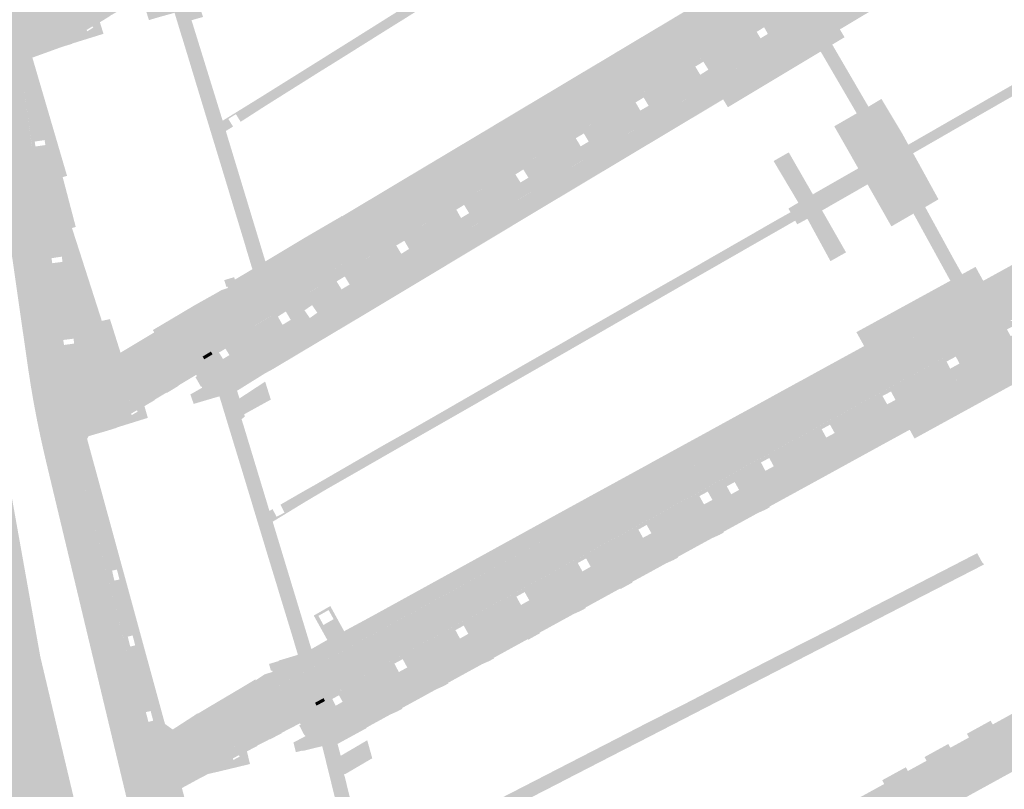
# Model space of a CAD drawing. Header units: inches. Extents: x 83221 to 84763, y 445855 to 447258.
# Tile 52 of 58: x 84378 to 84530, y 446482 to 446601. Entities that reach past the tile are written whole.
import ezdxf

# ---------------------------------------------------------------- set-up
doc = ezdxf.new("R2010")
doc.units = ezdxf.units.IN
doc.header["$MEASUREMENT"] = 0

msp = doc.modelspace()

# ---------------------------------------------------------------- hatches: boundary and pattern name
for points in [[(84270.34, 446621.46), (84342.83, 446669.84), (84362.33, 446605.46), (84380.72, 446502.62), (84410.52, 446376.79), (84390.29, 446361.7), (84345.4, 446541.25), (84286.16, 446549.35), (84270.34, 446621.46)], [(84497.73, 446609.94), (84492.96, 446607.09), (84416.24, 446561.21), (84415.63, 446563.91), (84421.71, 446567.56), (84426.3, 446570.24), (84427.29, 446570.8), (84427.43, 446570.96), (84427.48, 446570.88), (84432.36, 446573.8), (84432.65, 446573.97), (84436.99, 446576.57), (84437.27, 446576.74), (84441.63, 446579.34), (84441.91, 446579.51), (84446.26, 446582.11), (84446.54, 446582.27), (84450.9, 446584.88), (84451.16, 446585.04), (84455.58, 446587.68), (84455.77, 446587.8), (84455.81, 446587.82), (84460.27, 446590.48), (84460.55, 446590.65), (84464.9, 446593.25), (84465.18, 446593.41), (84469.54, 446596.02), (84469.8, 446596.18), (84474.17, 446598.79), (84474.43, 446598.94), (84478.81, 446601.56), (84479.07, 446601.72), (84483.44, 446604.33), (84483.71, 446604.49), (84488.29, 446607.23), (84487.01, 446609.37), (84492.2, 446612.46), (84494, 446613.53), (84495.86, 446614.64), (84497.13, 446612.52), (84501.98, 446615.42), (84506.62, 446618.19), (84511.25, 446620.96), (84515.88, 446623.73), (84520.52, 446626.5), (84525.15, 446629.28), (84529.79, 446632.05), (84534.42, 446634.82), (84539.19, 446637.67), (84539.19, 446637.68), (84549.56, 446644.19), (84559.28, 446650.27), (84559.62, 446650.48), (84561.11, 446651.42), (84561.15, 446651.45), (84561.42, 446651.02), (84564, 446652.65), (84565.12, 446650.8), (84560.3, 446647.95), (84560.56, 446647.52), (84549.74, 446641.03), (84549.49, 446641.47), (84543.91, 446638.12), (84544.16, 446637.69), (84539.1, 446634.66), (84534.94, 446632.17), (84497.86, 446610.02), (84497.73, 446609.94), (84497.73, 446609.94)], [(84528.09, 446613.86), (84523.45, 446611.09), (84518.82, 446608.32), (84514.18, 446605.54), (84509.55, 446602.77), (84504.76, 446599.91), (84504.72, 446599.89), (84505.45, 446598.67), (84503.54, 446597.53), (84501.74, 446596.45), (84495.54, 446592.73), (84493.26, 446596.54), (84493.32, 446596.61), (84493.37, 446596.71), (84493.37, 446596.82), (84493.35, 446596.91), (84492.41, 446598.5), (84493.55, 446599.19), (84492.97, 446600.21), (84491.82, 446599.51), (84491.57, 446599.9), (84491.56, 446599.93), (84491.54, 446599.96), (84491.52, 446600), (84491.51, 446600.03), (84491.5, 446600.07), (84491.5, 446600.1), (84491.5, 446600.14), (84491.5, 446600.17), (84491.5, 446600.21), (84491.51, 446600.24), (84491.52, 446600.28), (84491.53, 446600.32), (84491.55, 446600.35), (84491.57, 446600.38), (84491.59, 446600.42), (84491.61, 446600.44), (84491.64, 446600.47), (84491.67, 446600.5), (84491.7, 446600.52), (84495.52, 446602.78), (84499.98, 446605.52), (84500.24, 446605.69), (84501.41, 446606.42), (84501.45, 446606.43), (84501.48, 446606.45), (84501.52, 446606.46), (84501.56, 446606.47), (84501.6, 446606.47), (84501.64, 446606.47), (84501.68, 446606.47), (84501.72, 446606.46), (84501.76, 446606.45), (84501.8, 446606.44), (84501.84, 446606.42), (84501.88, 446606.4), (84501.92, 446606.38), (84501.95, 446606.35), (84501.98, 446606.32), (84502.01, 446606.29), (84502.03, 446606.25), (84502.31, 446605.78), (84501, 446605.01), (84501.58, 446604), (84502.9, 446604.77), (84503.81, 446603.24), (84503.89, 446603.16), (84504.01, 446603.11), (84504.13, 446603.09), (84504.24, 446603.1), (84538.04, 446623.4), (84539.42, 446624.19), (84539.47, 446624.21), (84539.53, 446624.27), (84539.58, 446624.36), (84539.59, 446624.47), (84539.56, 446624.56), (84539.53, 446624.62), (84538.59, 446626.16), (84539.79, 446626.86), (84539.17, 446627.88), (84537.98, 446627.16), (84537.49, 446627.98), (84537.33, 446628.33), (84537.31, 446628.36), (84537.29, 446628.39), (84537.27, 446628.42), (84537.25, 446628.45), (84537.24, 446628.48), (84537.23, 446628.52), (84537.23, 446628.55), (84537.22, 446628.59), (84537.22, 446628.62), (84537.23, 446628.66), (84537.23, 446628.69), (84537.24, 446628.73), (84537.26, 446628.76), (84537.27, 446628.79), (84537.29, 446628.82), (84537.31, 446628.85), (84537.34, 446628.88), (84537.36, 446628.9), (84537.39, 446628.92), (84537.42, 446628.94), (84541.14, 446631.15), (84546.93, 446634.62), (84547.18, 446634.19), (84553.62, 446638.05), (84553.36, 446638.48), (84562.54, 446643.98), (84564.94, 446645.39), (84567.52, 446646.94), (84569.35, 446644.16), (84565.74, 446642.08), (84564.54, 446641.44), (84561.32, 446639.59), (84553.36, 446635.01), (84546.99, 446631.34), (84544.08, 446629.65), (84546.2, 446626.11), (84546.23, 446626.12), (84546.82, 446625.07), (84541.99, 446622.18), (84537.35, 446619.41), (84532.72, 446616.63), (84528.09, 446613.86)], [(84444.54, 446606.13), (84442.56, 446604.9), (84437.35, 446601.63), (84435.33, 446600.37), (84433.36, 446599.14), (84428.18, 446595.89), (84426.18, 446594.64), (84424.19, 446593.41), (84415.6, 446588.01), (84411.79, 446585.56), (84411.05, 446586.74), (84409.88, 446586), (84410.61, 446584.82), (84409.49, 446584.13), (84409, 446585.73), (84415.07, 446589.48), (84423.44, 446594.71), (84425.43, 446595.96), (84427.43, 446597.21), (84432.63, 446600.47), (84434.58, 446601.7), (84436.61, 446602.97), (84441.78, 446606.2), (84443.74, 446607.42), (84445.76, 446608.7), (84451.02, 446611.98), (84453, 446613.22), (84455.01, 446614.48), (84460.15, 446617.71), (84462.15, 446618.96), (84464.14, 446620.2), (84469.33, 446623.45), (84471.3, 446624.69), (84473.31, 446625.95), (84475.77, 446627.49), (84476.03, 446627.65), (84476.09, 446627.68), (84476.89, 446626.43), (84476.83, 446626.37), (84476.56, 446626.21), (84474.04, 446624.62), (84472.04, 446623.38), (84470.05, 446622.13), (84464.9, 446618.9), (84462.89, 446617.64), (84460.92, 446616.41), (84455.75, 446613.15), (84453.74, 446611.9), (84451.76, 446610.67), (84446.55, 446607.38), (84444.54, 446606.13), (84444.54, 446606.13)], [(84389.18, 446610.06), (84391.96, 446605.8), (84384.41, 446600.77), (84381.6, 446604.98), (84389.18, 446610.06), (84389.18, 446610.06)], [(84405.08, 446604.46), (84405.95, 446601.81), (84404.17, 446601.31), (84404.48, 446600.32), (84409, 446585.73), (84409.49, 446584.13), (84415.31, 446564.95), (84415.34, 446564.85), (84415.63, 446563.91), (84413.61, 446562.7), (84412.76, 446565.51), (84412.5, 446566.41), (84410.76, 446572.14), (84410.49, 446573.03), (84408.75, 446578.78), (84408.48, 446579.66), (84406.76, 446585.3), (84406.49, 446586.19), (84404.76, 446591.89), (84404.49, 446592.79), (84402.76, 446598.48), (84402.48, 446599.36), (84401.54, 446602.46), (84399.85, 446601.99), (84398.6, 446601.64), (84397.57, 446601.32), (84397.11, 446602.77), (84398.92, 446603.85), (84398.81, 446604.04), (84398.8, 446604), (84397.87, 446605.46), (84398.11, 446605.61), (84397.99, 446605.8), (84395.21, 446604.18), (84395.25, 446604.12), (84393.4, 446603.04), (84393.39, 446603.07), (84391.53, 446601.99), (84391.55, 446601.97), (84389.96, 446600.99), (84390.52, 446599.2), (84388.3, 446599.77), (84388.93, 446600.17), (84388.82, 446600.35), (84387.98, 446599.85), (84384.41, 446600.77), (84391.96, 446605.8), (84397.59, 446609.46), (84397.86, 446609.04), (84399.11, 446609.87), (84398.84, 446610.29), (84399.67, 446610.84), (84399.71, 446610.86), (84399.75, 446610.88), (84399.79, 446610.89), (84399.83, 446610.9), (84399.87, 446610.91), (84399.91, 446610.91), (84399.95, 446610.91), (84399.99, 446610.91), (84400.03, 446610.9), (84400.07, 446610.89), (84400.11, 446610.87), (84400.15, 446610.86), (84400.18, 446610.84), (84400.22, 446610.82), (84400.25, 446610.79), (84400.28, 446610.76), (84400.31, 446610.73), (84400.33, 446610.7), (84402.24, 446607.81), (84402.27, 446607.77), (84402.31, 446607.74), (84402.37, 446607.7), (84402.42, 446607.68), (84402.48, 446607.67), (84402.54, 446607.67), (84402.6, 446607.68), (84402.66, 446607.7), (84403.18, 446608.04), (84404.57, 446605.27), (84405.08, 446604.46)], [(84381.6, 446604.98), (84384.41, 446600.77), (84382.65, 446599.61), (84379.69, 446597.65), (84379.37, 446597.42), (84379.07, 446597.16), (84378.8, 446596.87), (84378.55, 446596.56), (84378.34, 446596.23), (84378.15, 446595.88), (84378.01, 446595.51), (84377.89, 446595.14), (84377.81, 446594.76), (84377.77, 446594.37), (84377.76, 446593.98), (84377.79, 446593.59), (84377.91, 446592.75), (84372.43, 446591.92), (84370.13, 446608), (84375.61, 446608.72), (84375.72, 446607.96), (84375.79, 446607.6), (84375.89, 446607.25), (84376.02, 446606.91), (84376.18, 446606.59), (84376.37, 446606.28), (84376.59, 446605.98), (84376.84, 446605.71), (84377.1, 446605.46), (84377.39, 446605.24), (84377.7, 446605.05), (84378, 446604.89), (84378.31, 446604.76), (84378.63, 446604.65), (84378.96, 446604.58), (84379.3, 446604.53), (84379.64, 446604.51), (84379.98, 446604.52), (84380.31, 446604.56), (84380.65, 446604.62), (84380.97, 446604.71), (84381.29, 446604.83), (84381.6, 446604.98), (84381.6, 446604.98)], [(84491.7, 446600.52), (84464.04, 446583.96), (84463.53, 446584.81), (84465.25, 446585.85), (84463.54, 446588.68), (84461.83, 446587.65), (84461.47, 446588.26), (84492.96, 446607.09), (84495.52, 446602.78), (84491.7, 446600.52)], [(84541.11, 446595.05), (84538.35, 446593.47), (84535.03, 446591.56), (84531.76, 446589.68), (84528.99, 446588.09), (84525.66, 446586.18), (84522.38, 446584.3), (84519.62, 446582.71), (84516.08, 446580.68), (84515.33, 446582.01), (84518.87, 446584.04), (84521.63, 446585.63), (84524.96, 446587.54), (84528.22, 446589.41), (84531, 446591), (84534.33, 446592.91), (84537.6, 446594.78), (84540.35, 446596.36), (84543.7, 446598.28), (84546.96, 446600.15), (84549.73, 446601.74), (84553.07, 446603.66), (84556.33, 446605.53), (84557.62, 446606.27), (84558.36, 446604.95), (84557.08, 446604.21), (84553.77, 446602.32), (84550.49, 446600.43), (84547.7, 446598.83), (84544.4, 446596.94), (84541.11, 446595.05), (84541.11, 446595.05)], [(84572.04, 446582.73), (84567.76, 446580.39), (84527.06, 446558.02), (84522.74, 446555.65), (84516.99, 446552.5), (84514.56, 446556.92), (84521.85, 446560.91), (84523.68, 446561.93), (84525.76, 446563.06), (84526.95, 446560.9), (84531.88, 446563.61), (84536.62, 446566.21), (84541.35, 446568.81), (84546.09, 446571.4), (84550.82, 446574), (84555.56, 446576.6), (84560.29, 446579.2), (84565.03, 446581.79), (84569.9, 446584.47), (84588.76, 446595.24), (84598.59, 446600.88), (84598.91, 446601.07), (84599.98, 446598.04), (84590.84, 446593.05), (84590.6, 446593.48), (84584.47, 446590.11), (84584.71, 446589.68), (84582.52, 446588.47), (84582.28, 446588.91), (84575.7, 446585.3), (84575.94, 446584.86), (84574.58, 446584.11), (84572.04, 446582.73)], [(84379.49, 446595.51), (84383.1, 446583.2), (84381.39, 446582.69), (84381.38, 446582.72), (84379.85, 446582.49), (84379.89, 446582.26), (84379.38, 446582.11), (84377.91, 446592.75), (84377.79, 446593.59), (84377.76, 446593.98), (84377.77, 446594.37), (84377.81, 446594.76), (84377.89, 446595.14), (84378.01, 446595.51), (84378.15, 446595.88), (84378.34, 446596.23), (84378.55, 446596.56), (84378.8, 446596.87), (84379.07, 446597.16), (84379.37, 446597.42), (84379.69, 446597.65), (84382.65, 446599.61), (84384.41, 446600.77), (84385.62, 446597.68), (84385.63, 446597.64), (84384.16, 446597.2), (84379.49, 446595.51)], [(84388.3, 446599.77), (84390.52, 446599.2), (84385.62, 446597.68), (84384.41, 446600.77), (84387.98, 446599.85), (84387.89, 446599.8), (84388.02, 446599.59), (84388.3, 446599.77)], [(84445.57, 446571.34), (84437.48, 446566.58), (84437.17, 446567.11), (84435.92, 446566.38), (84436.24, 446565.85), (84428.2, 446561.13), (84427.94, 446561.57), (84426.67, 446560.81), (84426.93, 446560.39), (84419.03, 446555.74), (84418.79, 446556.14), (84417.56, 446555.35), (84417.76, 446555), (84411.54, 446551.34), (84411.24, 446551.85), (84411.16, 446551.93), (84411.04, 446552), (84410.92, 446552.04), (84410.79, 446552.03), (84410.66, 446552), (84491.65, 446600.49), (84491.56, 446600.39), (84491.51, 446600.28), (84491.49, 446600.17), (84491.5, 446600.07), (84491.54, 446599.96), (84491.57, 446599.9), (84491.82, 446599.51), (84492.25, 446598.78), (84484.11, 446593.99), (84483.55, 446594.88), (84482.3, 446594.12), (84482.83, 446593.24), (84474.78, 446588.51), (84474.29, 446589.32), (84473.04, 446588.56), (84473.5, 446587.76), (84465.45, 446583.03), (84465.01, 446583.75), (84463.76, 446583.01), (84464.2, 446582.29), (84456.04, 446577.5), (84455.63, 446578.17), (84454.4, 446577.39), (84454.8, 446576.76), (84446.81, 446572.07), (84446.44, 446572.67), (84445.24, 446571.93), (84445.57, 446571.34)], [(84493.26, 446596.54), (84423.45, 446554.75), (84422.99, 446555.47), (84423.68, 446555.95), (84422.86, 446557.13), (84422.21, 446556.68), (84421.78, 446557.36), (84426.93, 446560.39), (84427.44, 446559.58), (84428.69, 446560.32), (84428.2, 446561.13), (84436.24, 446565.85), (84436.7, 446565.09), (84437.91, 446565.84), (84437.48, 446566.58), (84445.57, 446571.34), (84445.97, 446570.64), (84447.22, 446571.39), (84446.81, 446572.07), (84454.8, 446576.76), (84455.19, 446576.15), (84456.42, 446576.89), (84456.04, 446577.5), (84464.2, 446582.29), (84464.52, 446581.75), (84465.77, 446582.49), (84465.45, 446583.03), (84473.5, 446587.76), (84473.76, 446587.3), (84475.06, 446588.04), (84474.78, 446588.51), (84482.83, 446593.24), (84483.07, 446592.85), (84484.33, 446593.65), (84484.11, 446593.99), (84492.25, 446598.78), (84492.41, 446598.5), (84493.34, 446596.93), (84493.35, 446596.91), (84493.36, 446596.88), (84493.36, 446596.86), (84493.37, 446596.83), (84493.37, 446596.8), (84493.37, 446596.78), (84493.37, 446596.75), (84493.36, 446596.72), (84493.36, 446596.7), (84493.35, 446596.67), (84493.34, 446596.65), (84493.33, 446596.62), (84493.31, 446596.6), (84493.29, 446596.58), (84493.28, 446596.56), (84493.26, 446596.54)], [(84486.62, 446589.03), (84458.88, 446572.43), (84454.9, 446570.04), (84453.34, 446572.64), (84493.26, 446596.54), (84495.54, 446592.73), (84487.35, 446587.82), (84486.62, 446589.03)], [(84517, 446579.02), (84520.01, 446573.54), (84517.95, 446572.33), (84522.38, 446564.24), (84523.68, 446561.93), (84521.85, 446560.91), (84520.57, 446563.24), (84516.13, 446571.32), (84512.71, 446569.34), (84509.01, 446575.85), (84501.96, 446571.81), (84505.67, 446565.31), (84503.26, 446563.95), (84499.68, 446570.52), (84498.1, 446569.66), (84497.79, 446570.23), (84497.07, 446571.54), (84496.73, 446572.1), (84498.28, 446573.02), (84494.44, 446579.47), (84496.79, 446580.82), (84500.53, 446574.31), (84507.57, 446578.34), (84503.85, 446584.86), (84507.33, 446586.87), (84503.18, 446593.99), (84501.74, 446596.45), (84503.54, 446597.53), (84505.01, 446595.01), (84509.15, 446587.9), (84511.16, 446589.11), (84514.42, 446583.68), (84515.33, 446582.01), (84516.08, 446580.68), (84517, 446579.02), (84517, 446579.02)], [(84534.02, 446547.98), (84534.79, 446546.58), (84532.69, 446545.42), (84530.84, 446544.42), (84516.3, 446536.45), (84515.55, 446537.81), (84511.27, 446535.47), (84506.55, 446532.88), (84501.8, 446530.27), (84497.07, 446527.68), (84496.37, 446527.3), (84493.8, 446525.89), (84493.85, 446525.79), (84493.12, 446525.39), (84491.97, 446524.88), (84489.27, 446523.4), (84486.69, 446521.99), (84486.74, 446521.89), (84486.01, 446521.49), (84484.86, 446520.98), (84482.17, 446519.51), (84479.6, 446518.1), (84479.65, 446518.01), (84478.91, 446517.6), (84477.76, 446517.09), (84475.07, 446515.61), (84472.49, 446514.21), (84472.54, 446514.11), (84471.81, 446513.71), (84470.71, 446513.11), (84470.66, 446513.2), (84467.91, 446511.69), (84465.28, 446510.25), (84465.33, 446510.16), (84464.59, 446509.75), (84463.44, 446509.24), (84460.76, 446507.77), (84458.15, 446506.34), (84458.2, 446506.25), (84457.46, 446505.84), (84456.37, 446505.24), (84456.32, 446505.34), (84453.66, 446503.88), (84451.04, 446502.44), (84451.09, 446502.35), (84450.35, 446501.95), (84449.2, 446501.44), (84446.55, 446499.99), (84443.95, 446498.56), (84444, 446498.47), (84443.27, 446498.06), (84442.12, 446497.56), (84439.45, 446496.09), (84436.83, 446494.66), (84436.88, 446494.56), (84436.15, 446494.16), (84435, 446493.65), (84432.13, 446492.08), (84430.9, 446495.01), (84522.59, 446545.27), (84522.61, 446545.28), (84522.61, 446545.28), (84522.69, 446545.32), (84522.79, 446545.55), (84521.83, 446547.28), (84523.27, 446548.07), (84522.7, 446549.15), (84521.26, 446548.38), (84521.09, 446548.64), (84521.08, 446548.67), (84521.07, 446548.7), (84521.06, 446548.74), (84521.05, 446548.77), (84521.05, 446548.81), (84521.05, 446548.84), (84521.05, 446548.88), (84521.06, 446548.92), (84521.07, 446548.95), (84521.08, 446548.98), (84521.09, 446549.02), (84521.11, 446549.05), (84521.13, 446549.08), (84521.16, 446549.1), (84521.18, 446549.13), (84521.21, 446549.15), (84525.12, 446551.3), (84529.44, 446553.67), (84531.02, 446554.63), (84531.08, 446554.65), (84531.14, 446554.66), (84531.19, 446554.67), (84531.25, 446554.67), (84531.31, 446554.67), (84531.36, 446554.66), (84531.4, 446554.65), (84531.43, 446554.63), (84531.46, 446554.62), (84531.49, 446554.6), (84531.51, 446554.57), (84531.54, 446554.55), (84531.56, 446554.52), (84531.58, 446554.49), (84531.59, 446554.48), (84531.85, 446554), (84530.63, 446553.37), (84531.21, 446552.32), (84532.4, 446552.98), (84533.24, 446551.42), (84533.25, 446551.39), (84533.26, 446551.37), (84533.28, 446551.35), (84533.28, 446551.35), (84533.3, 446551.3), (84533.39, 446551.25), (84533.54, 446551.19), (84569.59, 446570.97), (84569.72, 446571.03), (84569.83, 446571.3), (84568.9, 446572.99), (84570.09, 446573.62), (84569.53, 446574.66), (84568.35, 446574.02), (84567.88, 446574.86), (84567.68, 446575.25), (84567.67, 446575.3), (84567.67, 446575.34), (84567.66, 446575.39), (84567.66, 446575.44), (84567.67, 446575.48), (84567.68, 446575.53), (84567.69, 446575.58), (84567.71, 446575.62), (84567.73, 446575.66), (84567.75, 446575.71), (84567.78, 446575.74), (84567.81, 446575.78), (84567.85, 446575.81), (84567.88, 446575.84), (84569.68, 446576.81), (84573.96, 446579.16), (84600.88, 446593.9), (84602.07, 446591.56), (84591.97, 446586.23), (84578.32, 446579.03), (84577.53, 446578.61), (84576.54, 446578.09), (84576.52, 446578.12), (84574.76, 446577.15), (84575.04, 446576.57), (84574.47, 446576.28), (84574.63, 446575.97), (84574.76, 446575.73), (84575.04, 446575.2), (84575.14, 446575.01), (84575.51, 446574.31), (84576.48, 446572.47), (84576.93, 446571.64), (84576.98, 446571.53), (84576.37, 446571.2), (84569.75, 446567.57), (84562.64, 446563.68), (84555.54, 446559.78), (84548.44, 446555.89), (84541.34, 446551.99), (84534.02, 446547.98)], [(84377.91, 446592.75), (84379.51, 446581.11), (84381.91, 446564.82), (84382.18, 446563.06), (84383.13, 446551.83), (84383.75, 446547.61), (84378.86, 446547.12), (84372.43, 446591.92), (84377.91, 446592.75), (84377.91, 446592.75)], [(84465.25, 446585.85), (84462.21, 446584.02), (84460.5, 446586.85), (84463.54, 446588.68), (84465.25, 446585.85), (84465.25, 446585.85)], [(84464.04, 446583.96), (84426.96, 446561.76), (84426.37, 446562.76), (84427.94, 446563.78), (84426.27, 446566.38), (84424.78, 446565.42), (84424.38, 446566.08), (84461.47, 446588.26), (84461.83, 446587.65), (84460.5, 446586.85), (84462.21, 446584.02), (84463.53, 446584.81), (84464.04, 446583.96)], [(84385.63, 446569.09), (84387.02, 446564.78), (84384.1, 446564.29), (84384.06, 446564.65), (84382.46, 446564.41), (84382.52, 446564.02), (84382.04, 446563.94), (84381.91, 446564.82), (84383.84, 446565.1), (84381.43, 446581.41), (84379.51, 446581.11), (84379.38, 446582.11), (84379.89, 446582.26), (84379.96, 446581.73), (84381.51, 446581.95), (84381.39, 446582.69), (84383.1, 446583.2), (84384.87, 446577.17), (84384.19, 446576.99), (84386.22, 446569.25), (84385.63, 446569.09)], [(84379.51, 446581.11), (84381.43, 446581.41), (84383.84, 446565.1), (84381.91, 446564.82), (84379.51, 446581.11), (84379.51, 446581.11)], [(84567.88, 446574.86), (84531.02, 446554.63), (84529.44, 446553.67), (84527.06, 446558.02), (84567.76, 446580.39), (84569.68, 446576.81), (84567.88, 446575.84), (84567.85, 446575.81), (84567.81, 446575.78), (84567.78, 446575.74), (84567.75, 446575.71), (84567.73, 446575.66), (84567.71, 446575.62), (84567.69, 446575.58), (84567.68, 446575.53), (84567.67, 446575.48), (84567.66, 446575.44), (84567.66, 446575.39), (84567.67, 446575.34), (84567.67, 446575.3), (84567.68, 446575.25), (84567.88, 446574.86), (84567.88, 446574.86)], [(84415.7, 446546.63), (84411.23, 446543.85), (84408.5, 446542.99), (84406.75, 446542.48), (84405.54, 446542.12), (84404.51, 446541.81), (84403.99, 446543.28), (84405.83, 446544.33), (84405.71, 446544.53), (84405.63, 446544.48), (84404.78, 446545.97), (84405.02, 446546.11), (84404.9, 446546.32), (84402.14, 446544.67), (84402.17, 446544.62), (84400.33, 446543.51), (84400.3, 446543.57), (84398.46, 446542.47), (84398.49, 446542.42), (84396.87, 446541.47), (84397.39, 446539.65), (84396.14, 446539.26), (84395.45, 446540.4), (84395.81, 446540.61), (84395.71, 446540.83), (84395.33, 446540.61), (84394.33, 446542.26), (84396.25, 446543.42), (84400.93, 446546.21), (84405.89, 446549.16), (84406.15, 446548.73), (84407.44, 446549.5), (84408.69, 446549.35), (84409.05, 446548.78), (84409.78, 446549.22), (84413.01, 446548.83), (84413.02, 446548.81), (84413.08, 446548.76), (84413.13, 446548.73), (84413.18, 446548.72), (84413.24, 446548.71), (84413.29, 446548.71), (84413.35, 446548.72), (84413.4, 446548.74), (84453.34, 446572.64), (84454.9, 446570.04), (84435.63, 446558.46), (84430.99, 446555.68), (84426.36, 446552.92), (84421.71, 446550.15), (84417.05, 446547.37), (84416.54, 446547.07), (84415.7, 446546.63)], [(84481.44, 446560.87), (84476.15, 446557.83), (84474.11, 446556.66), (84472.07, 446555.5), (84466.8, 446552.46), (84464.74, 446551.29), (84462.72, 446550.13), (84457.3, 446547.02), (84455.27, 446545.86), (84453.22, 446544.69), (84447.93, 446541.64), (84445.9, 446540.48), (84443.85, 446539.31), (84438.57, 446536.29), (84436.52, 446535.12), (84434.49, 446533.96), (84429.18, 446530.91), (84427.15, 446529.75), (84425.1, 446528.58), (84421.81, 446526.63), (84416.76, 446523.55), (84421.24, 446508.79), (84422.76, 446503.8), (84420.67, 446502.91), (84419.77, 446505.92), (84419.5, 446506.81), (84417.74, 446512.57), (84417.48, 446513.44), (84415.73, 446519.17), (84415.47, 446520.05), (84413.73, 446525.78), (84413.47, 446526.66), (84411.74, 446532.36), (84411.47, 446533.23), (84409.72, 446538.97), (84409.45, 446539.85), (84408.5, 446542.99), (84411.23, 446543.85), (84411.62, 446542.67), (84411.53, 446542.59), (84411.59, 446542.49), (84412.2, 446540.27), (84412.25, 446540.16), (84412.34, 446540.21), (84412.44, 446539.86), (84411.93, 446539.44), (84412.21, 446538.56), (84416.26, 446525.2), (84416.73, 446525.51), (84417.36, 446524.32), (84418.6, 446524.96), (84417.96, 446526.19), (84421.48, 446528.22), (84423.52, 446529.37), (84433.8, 446535.32), (84435.83, 446536.46), (84437.87, 446537.61), (84437.89, 446537.62), (84443.14, 446540.63), (84445.2, 446541.82), (84447.21, 446542.98), (84452.54, 446546.04), (84454.56, 446547.21), (84456.61, 446548.39), (84462.02, 446551.47), (84464.04, 446552.64), (84466.09, 446553.82), (84471.38, 446556.84), (84473.41, 446558.01), (84475.46, 446559.18), (84480.78, 446562.21), (84482.79, 446563.36), (84484.85, 446564.55), (84490.14, 446567.58), (84492.16, 446568.74), (84494.22, 446569.93), (84496.79, 446571.38), (84497.07, 446571.54), (84497.79, 446570.23), (84497.51, 446570.07), (84494.9, 446568.57), (84492.85, 446567.4), (84490.82, 446566.24), (84485.52, 446563.2), (84483.48, 446562.03), (84481.44, 446560.87), (84481.44, 446560.87)], [(84426.96, 446561.76), (84410.62, 446551.98), (84407.18, 446549.93), (84405.89, 446549.16), (84400.93, 446546.21), (84396.25, 446543.42), (84393.64, 446547.7), (84397.35, 446549.9), (84399.5, 446551.19), (84416.24, 446561.21), (84424.38, 446566.08), (84424.78, 446565.42), (84423.28, 446564.46), (84424.96, 446561.85), (84426.37, 446562.76), (84426.96, 446561.76)], [(84427.94, 446563.78), (84424.96, 446561.85), (84423.28, 446564.46), (84426.27, 446566.38), (84427.94, 446563.78), (84427.94, 446563.78)], [(84399.5, 446551.19), (84397.35, 446549.9), (84393.64, 446547.7), (84389.26, 446545.14), (84388.95, 446545), (84388.63, 446544.88), (84388.3, 446544.79), (84387.97, 446544.73), (84387.63, 446544.7), (84387.28, 446544.7), (84386.94, 446544.73), (84386.61, 446544.79), (84386.28, 446544.89), (84385.96, 446545.01), (84385.67, 446545.15), (84385.17, 446551.06), (84385.96, 446551.17), (84385.88, 446551.93), (84385.11, 446551.83), (84385.09, 446552.08), (84384.12, 446563.31), (84382.18, 446563.06), (84382.04, 446563.94), (84382.52, 446564.02), (84382.57, 446563.63), (84384.16, 446563.84), (84384.1, 446564.29), (84387.02, 446564.78), (84390.26, 446554.69), (84391.52, 446554.96), (84393.16, 446549.76), (84398.38, 446552.89), (84398.32, 446553.01), (84398.18, 446553.27), (84400.93, 446554.9), (84402.75, 446555.98), (84404.6, 446557.08), (84407.17, 446558.52), (84408.4, 446559.21), (84408.79, 446559.46), (84409.65, 446559.73), (84409.81, 446559.83), (84409.79, 446559.92), (84409.77, 446559.99), (84409.57, 446559.96), (84409.25, 446561.01), (84410.78, 446561.47), (84410.9, 446561.09), (84411.98, 446561.73), (84413.61, 446562.7), (84415.63, 446563.91), (84416.24, 446561.21), (84399.5, 446551.19)], [(84382.18, 446563.06), (84384.12, 446563.31), (84385.09, 446552.08), (84383.13, 446551.83), (84382.18, 446563.06), (84382.18, 446563.06)], [(84423.45, 446554.75), (84413.41, 446548.74), (84413.39, 446548.73), (84413.36, 446548.72), (84413.34, 446548.71), (84413.31, 446548.71), (84413.28, 446548.71), (84413.25, 446548.71), (84413.23, 446548.71), (84413.2, 446548.71), (84413.17, 446548.72), (84413.14, 446548.73), (84413.12, 446548.74), (84413.1, 446548.75), (84413.07, 446548.77), (84413.05, 446548.79), (84413.03, 446548.81), (84413.01, 446548.83), (84411.54, 446551.34), (84417.76, 446555), (84418.29, 446554.08), (84419.56, 446554.85), (84419.03, 446555.74), (84421.78, 446557.36), (84422.21, 446556.68), (84421.69, 446556.32), (84422.52, 446555.13), (84422.99, 446555.47), (84423.45, 446554.75)], [(84516.99, 446552.5), (84469.26, 446526.34), (84468.02, 446528.62), (84470.27, 446529.85), (84470.52, 446529.99), (84475.06, 446532.47), (84475.35, 446532.64), (84479.79, 446535.07), (84480.1, 446535.24), (84484.53, 446537.66), (84484.83, 446537.83), (84489.26, 446540.26), (84489.6, 446540.44), (84494, 446542.85), (84494.3, 446543.02), (84498.74, 446545.45), (84499.04, 446545.61), (84503.47, 446548.04), (84503.78, 446548.21), (84508.48, 446550.78), (84507.28, 446552.94), (84514.56, 446556.92), (84516.99, 446552.5)], [(84527.06, 446558.02), (84529.44, 446553.67), (84525.12, 446551.3), (84522.74, 446555.65), (84527.06, 446558.02), (84527.06, 446558.02)], [(84521.21, 446549.15), (84483.95, 446528.74), (84483.35, 446529.84), (84484.56, 446530.5), (84483.25, 446532.9), (84482.03, 446532.24), (84481.57, 446533.09), (84522.74, 446555.65), (84525.12, 446551.3), (84521.21, 446549.15)], [(84385.17, 446551.06), (84385.67, 446545.15), (84385.39, 446545.31), (84385.13, 446545.49), (84384.88, 446545.7), (84384.65, 446545.93), (84384.45, 446546.17), (84384.26, 446546.44), (84384.09, 446546.71), (84383.95, 446547), (84383.84, 446547.3), (84383.75, 446547.61), (84383.13, 446551.83), (84385.09, 446552.08), (84385.11, 446551.83), (84384.28, 446551.73), (84384.4, 446550.95), (84385.17, 446551.06)], [(84411.25, 446551.84), (84413.01, 446548.83), (84409.78, 446549.22), (84410.05, 446549.38), (84409.44, 446550.38), (84408.43, 446549.78), (84408.69, 446549.35), (84407.44, 446549.5), (84407.18, 446549.93), (84410.62, 446551.98), (84410.66, 446552), (84410.7, 446552.01), (84410.74, 446552.02), (84410.79, 446552.03), (84410.83, 446552.04), (84410.87, 446552.04), (84410.92, 446552.03), (84410.96, 446552.02), (84411, 446552.01), (84411.04, 446552), (84411.08, 446551.98), (84411.12, 446551.96), (84411.16, 446551.93), (84411.19, 446551.9), (84411.22, 446551.87), (84411.25, 446551.84)], [(84407.18, 446549.93), (84407.44, 446549.5), (84406.15, 446548.73), (84405.89, 446549.16), (84407.18, 446549.93), (84407.18, 446549.93)], [(84483.49, 446526.52), (84475.3, 446522.09), (84474.76, 446523.05), (84473.47, 446522.33), (84474, 446521.39), (84465.84, 446516.98), (84465.36, 446517.86), (84464.07, 446517.14), (84464.55, 446516.28), (84456.3, 446511.81), (84455.84, 446512.64), (84454.55, 446511.93), (84455, 446511.11), (84446.81, 446506.67), (84446.39, 446507.44), (84445.1, 446506.74), (84445.51, 446505.97), (84437.31, 446501.53), (84436.92, 446502.24), (84435.63, 446501.54), (84436.01, 446500.83), (84427.87, 446496.42), (84427.43, 446497.25), (84427.21, 446497.65), (84521.16, 446549.12), (84521.07, 446548.99), (84521.05, 446548.88), (84521.05, 446548.77), (84521.08, 446548.66), (84521.26, 446548.38), (84521.83, 446547.28), (84513.24, 446542.63), (84512.65, 446543.74), (84511.33, 446543.04), (84511.95, 446541.93), (84503.79, 446537.52), (84503.19, 446538.59), (84501.9, 446537.89), (84502.49, 446536.81), (84494.33, 446532.39), (84493.77, 446533.43), (84492.48, 446532.73), (84493.03, 446531.69), (84488.62, 446529.31), (84488.41, 446529.7), (84487.18, 446529.03), (84487.4, 446528.64), (84484.79, 446527.23), (84484.23, 446528.22), (84482.94, 446527.52), (84483.49, 446526.52)], [(84383.75, 446547.61), (84383.84, 446547.3), (84383.95, 446547), (84384.09, 446546.71), (84384.26, 446546.44), (84384.45, 446546.17), (84384.65, 446545.93), (84384.88, 446545.7), (84385.13, 446545.49), (84385.39, 446545.31), (84385.67, 446545.15), (84385.96, 446545.01), (84386.28, 446544.89), (84386.61, 446544.79), (84386.94, 446544.73), (84387.28, 446544.7), (84387.63, 446544.7), (84387.97, 446544.73), (84388.3, 446544.79), (84388.63, 446544.88), (84388.95, 446545), (84389.26, 446545.14), (84391.86, 446540.77), (84388.32, 446538.62), (84388, 446538.43), (84387.7, 446538.21), (84387.42, 446537.97), (84387.17, 446537.7), (84386.94, 446537.41), (84386.73, 446537.1), (84386.56, 446536.78), (84386.41, 446536.43), (84386.3, 446536.07), (84386.22, 446535.7), (84386.18, 446535.32), (84386.17, 446534.94), (84386.19, 446534.56), (84386.25, 446534.19), (84386.37, 446533.74), (84381.65, 446532.73), (84381.15, 446534.9), (84380.67, 446537.07), (84380.22, 446539.25), (84379.72, 446541.87), (84379.27, 446544.49), (84378.86, 446547.12), (84383.75, 446547.61), (84383.75, 446547.61)], [(84393.64, 446547.7), (84396.25, 446543.42), (84391.86, 446540.77), (84389.26, 446545.14), (84393.64, 446547.7), (84393.64, 446547.7)], [(84522.61, 446545.28), (84430.9, 446495.01), (84429.39, 446494.18), (84429.36, 446494.17), (84429.34, 446494.16), (84429.31, 446494.16), (84429.29, 446494.15), (84429.26, 446494.15), (84429.23, 446494.15), (84429.21, 446494.15), (84429.18, 446494.16), (84429.16, 446494.16), (84429.13, 446494.17), (84429.11, 446494.18), (84429.09, 446494.2), (84429.07, 446494.21), (84429.05, 446494.23), (84429.03, 446494.25), (84429.01, 446494.27), (84429, 446494.29), (84428.98, 446494.31), (84427.87, 446496.42), (84436.01, 446500.83), (84436.33, 446500.24), (84437.63, 446500.95), (84437.31, 446501.53), (84445.51, 446505.97), (84445.8, 446505.43), (84447.09, 446506.16), (84446.81, 446506.67), (84455, 446511.11), (84455.27, 446510.64), (84456.56, 446511.36), (84456.3, 446511.81), (84464.55, 446516.28), (84464.79, 446515.84), (84466.07, 446516.57), (84465.84, 446516.98), (84474, 446521.39), (84474.18, 446521.05), (84475.49, 446521.76), (84475.3, 446522.09), (84483.49, 446526.52), (84483.65, 446526.23), (84484.95, 446526.93), (84484.79, 446527.23), (84487.4, 446528.64), (84487.86, 446527.8), (84489.09, 446528.48), (84488.62, 446529.31), (84493.03, 446531.69), (84493.17, 446531.44), (84494.47, 446532.14), (84494.33, 446532.39), (84502.49, 446536.81), (84502.61, 446536.6), (84503.91, 446537.3), (84503.79, 446537.52), (84511.95, 446541.93), (84512.04, 446541.75), (84513.34, 446542.43), (84513.24, 446542.63), (84521.83, 446547.28), (84522.72, 446545.68), (84522.73, 446545.65), (84522.74, 446545.63), (84522.75, 446545.6), (84522.75, 446545.58), (84522.76, 446545.55), (84522.76, 446545.52), (84522.75, 446545.5), (84522.75, 446545.47), (84522.74, 446545.45), (84522.73, 446545.42), (84522.72, 446545.4), (84522.71, 446545.37), (84522.69, 446545.35), (84522.67, 446545.33), (84522.65, 446545.31), (84522.63, 446545.3), (84522.61, 446545.28)], [(84411.62, 446542.67), (84415.57, 446545.26), (84415.63, 446545.15), (84416.43, 446542.6), (84416.48, 446542.49), (84412.34, 446540.21), (84412.25, 446540.16), (84412.2, 446540.27), (84411.59, 446542.49), (84411.53, 446542.59), (84411.62, 446542.67), (84411.62, 446542.67)], [(84395.45, 446540.4), (84396.14, 446539.26), (84392.53, 446538.14), (84392.54, 446538.1), (84391.06, 446537.64), (84388.2, 446536.81), (84387.98, 446536.39), (84388.65, 446533.93), (84393.71, 446515.42), (84392.84, 446515.2), (84392.6, 446516.13), (84391.85, 446515.96), (84392.07, 446515), (84391.23, 446514.78), (84386.37, 446533.74), (84386.25, 446534.19), (84386.19, 446534.56), (84386.17, 446534.94), (84386.18, 446535.32), (84386.22, 446535.7), (84386.3, 446536.07), (84386.41, 446536.43), (84386.56, 446536.78), (84386.73, 446537.1), (84386.94, 446537.41), (84387.17, 446537.7), (84387.42, 446537.97), (84387.7, 446538.21), (84388, 446538.43), (84388.32, 446538.62), (84391.86, 446540.77), (84394.33, 446542.26), (84395.33, 446540.61), (84394.79, 446540.29), (84394.9, 446540.08), (84395.45, 446540.4)], [(84386.37, 446533.74), (84397.02, 446492.18), (84391.69, 446490.76), (84381.65, 446532.73), (84386.37, 446533.74), (84386.37, 446533.74)], [(84483.95, 446528.74), (84445.44, 446507.64), (84444.92, 446508.59), (84446.43, 446509.41), (84445.05, 446511.93), (84443.54, 446511.1), (84443.06, 446511.98), (84481.57, 446533.09), (84482.03, 446532.24), (84480.36, 446531.33), (84481.67, 446528.92), (84483.35, 446529.84), (84483.95, 446528.74)], [(84483.25, 446532.9), (84484.56, 446530.5), (84481.67, 446528.92), (84480.36, 446531.33), (84483.25, 446532.9), (84483.25, 446532.9)], [(84469.26, 446526.34), (84411.88, 446494.9), (84410.59, 446494.18), (84407.01, 446492.19), (84405.12, 446493.77), (84407.89, 446495.42), (84409.7, 446496.49), (84411.56, 446497.59), (84414.1, 446499.11), (84414.14, 446498.97), (84415.51, 446499.88), (84416.52, 446500.19), (84416.74, 446500.26), (84416.73, 446500.31), (84416.72, 446500.39), (84416.7, 446500.48), (84416.49, 446500.43), (84416.19, 446501.49), (84417.69, 446501.94), (84417.67, 446502.01), (84418.92, 446502.38), (84420.67, 446502.91), (84422.76, 446503.8), (84425.23, 446505.22), (84427.84, 446506.57), (84432.14, 446508.89), (84456.32, 446522.2), (84460.75, 446524.64), (84461.04, 446524.8), (84465.48, 446527.23), (84465.76, 446527.39), (84468.02, 446528.62), (84469.26, 446526.34)], [(84436.69, 446471.03), (84437.27, 446468.8), (84421.72, 446460.94), (84415.13, 446457.6), (84414.35, 446460.41), (84416.27, 446461.42), (84418.14, 446462.41), (84420.09, 446463.37), (84422.68, 446464.66), (84424.12, 446465.39), (84424.09, 446465.5), (84425.22, 446465.76), (84425.19, 446465.88), (84425.17, 446465.96), (84424.91, 446467.06), (84426.45, 446467.44), (84426.43, 446467.5), (84427.62, 446468.11), (84429.29, 446468.97), (84428.71, 446471.38), (84428.5, 446472.29), (84427.07, 446478.08), (84426.85, 446478.97), (84425.42, 446484.76), (84425.2, 446485.66), (84424.44, 446488.74), (84426.82, 446489.09), (84427.31, 446487.25), (84427.25, 446487.22), (84427.97, 446484.53), (84428.02, 446484.42), (84427.83, 446484.4), (84428.06, 446483.49), (84431.15, 446471), (84431.38, 446470.06), (84436.27, 446472.57), (84436.31, 446472.47), (84437.26, 446473.01), (84446.05, 446477.53), (84451.65, 446480.42), (84456.05, 446482.68), (84460.44, 446484.94), (84466.08, 446487.84), (84470.46, 446490.09), (84474.87, 446492.37), (84480.62, 446495.27), (84484.98, 446497.54), (84489.38, 446499.83), (84495.02, 446502.72), (84499.4, 446504.94), (84503.8, 446507.17), (84509.35, 446510.08), (84511.4, 446511.14), (84513.53, 446512.23), (84518.93, 446515.02), (84521, 446516.08), (84523.11, 446517.17), (84525.72, 446518.52), (84526.01, 446518.67), (84526.5, 446517.77), (84526.76, 446517.29), (84527.08, 446516.92), (84523.97, 446515.32), (84516.63, 446511.55), (84513.56, 446509.97), (84510.49, 446508.39), (84503.2, 446504.64), (84500.14, 446503.07), (84497.08, 446501.49), (84489.91, 446497.8), (84486.84, 446496.22), (84483.78, 446494.65), (84476.42, 446490.86), (84473.35, 446489.28), (84470.28, 446487.71), (84463.01, 446483.97), (84461.31, 446483.09), (84459.95, 446482.39), (84456.89, 446480.82), (84449.77, 446477.16), (84446.71, 446475.58), (84443.65, 446474.01), (84439.75, 446471.95), (84441.88, 446468.03), (84446.97, 446447.48), (84445.66, 446446.76), (84445.52, 446447.31), (84440.9, 446465.89), (84440.84, 446466.08), (84440.62, 446467), (84439.13, 446469.74), (84438.05, 446471.72), (84436.69, 446471.03)], [(84393.71, 446515.42), (84396.49, 446505.24), (84395.29, 446504.93), (84395.04, 446505.91), (84394.28, 446505.73), (84394.53, 446504.73), (84393.85, 446504.56), (84391.23, 446514.78), (84392.07, 446515), (84392.21, 446514.42), (84393, 446514.59), (84392.84, 446515.2), (84393.71, 446515.42)], [(84445.44, 446507.64), (84427.21, 446497.65), (84427.36, 446497.37), (84427.12, 446497.46), (84426.93, 446497.45), (84426.83, 446497.39), (84424.64, 446496.19), (84423.32, 446495.47), (84411.85, 446489.19), (84409.3, 446487.81), (84407.01, 446492.19), (84410.59, 446494.18), (84411.88, 446494.9), (84443.06, 446511.98), (84443.54, 446511.1), (84442.19, 446510.36), (84443.57, 446507.84), (84444.92, 446508.59), (84445.44, 446507.64)], [(84445.05, 446511.93), (84446.43, 446509.41), (84443.57, 446507.84), (84442.19, 446510.36), (84445.05, 446511.93), (84445.05, 446511.93)], [(84425.34, 446507.94), (84426.43, 446505.84), (84425.23, 446505.22), (84423.13, 446509), (84424.41, 446509.73), (84424.6, 446509.38), (84423.85, 446508.95), (84424.63, 446507.53), (84425.34, 446507.94)], [(84427.84, 446506.57), (84426.43, 446505.84), (84425.34, 446507.94), (84426.21, 446508.44), (84425.42, 446509.85), (84424.6, 446509.38), (84424.41, 446509.73), (84425.69, 446510.47), (84427.84, 446506.57)], [(84396.49, 446505.24), (84399.6, 446493.85), (84398.03, 446493.44), (84397.84, 446494.2), (84397.09, 446494.02), (84397.29, 446493.26), (84396.77, 446493.12), (84393.85, 446504.56), (84394.53, 446504.73), (84394.66, 446504.19), (84395.43, 446504.37), (84395.29, 446504.93), (84396.49, 446505.24)], [(84427.04, 446496.64), (84426, 446496.06), (84424.88, 446495.75), (84424.64, 446496.19), (84426.83, 446497.39), (84426.86, 446497.41), (84426.9, 446497.42), (84426.93, 446497.44), (84426.97, 446497.45), (84427.01, 446497.45), (84427.05, 446497.45), (84427.08, 446497.45), (84427.12, 446497.45), (84427.16, 446497.44), (84427.2, 446497.43), (84427.23, 446497.42), (84427.27, 446497.4), (84427.3, 446497.38), (84427.33, 446497.36), (84427.36, 446497.34), (84427.39, 446497.31), (84427.41, 446497.28), (84427.43, 446497.25), (84427.87, 446496.42), (84427.32, 446496.13), (84427.04, 446496.64)], [(84539.13, 446495), (84540.03, 446493.48), (84539.8, 446493.36), (84533.44, 446489.81), (84533.4, 446489.8), (84533.36, 446489.78), (84533.32, 446489.78), (84533.28, 446489.77), (84533.23, 446489.77), (84533.19, 446489.77), (84533.15, 446489.77), (84533.11, 446489.78), (84533.07, 446489.79), (84533.03, 446489.81), (84532.99, 446489.82), (84532.96, 446489.85), (84532.92, 446489.87), (84532.89, 446489.9), (84532.86, 446489.93), (84532.83, 446489.96), (84532.81, 446490), (84532.79, 446490.03), (84532.13, 446491.18), (84523.08, 446486.2), (84521.85, 446488.5), (84524.42, 446489.91), (84524.74, 446490.09), (84528.42, 446492.11), (84530.99, 446493.52), (84531.31, 446493.7), (84534.99, 446495.72), (84537.8, 446497.26), (84539.13, 446495)], [(84432.13, 446492.08), (84431.32, 446491.62), (84431.31, 446491.54), (84426.82, 446489.09), (84424.44, 446488.74), (84422.66, 446488.31), (84421.4, 446488), (84421.39, 446488.07), (84420.35, 446487.81), (84419.98, 446489.31), (84421.83, 446490.29), (84421.71, 446490.49), (84421.66, 446490.47), (84420.88, 446491.96), (84421.12, 446492.09), (84421, 446492.29), (84420.19, 446493.76), (84423.32, 446495.47), (84423.56, 446495.03), (84424.88, 446495.75), (84426, 446496.06), (84426.54, 446495.02), (84427.6, 446495.62), (84427.32, 446496.13), (84427.87, 446496.42), (84428.98, 446494.31), (84429, 446494.28), (84429.04, 446494.24), (84429.08, 446494.2), (84429.12, 446494.18), (84429.17, 446494.16), (84429.22, 446494.15), (84429.27, 446494.15), (84429.33, 446494.16), (84429.37, 446494.18), (84430.9, 446495.01), (84432.13, 446492.08)], [(84424.64, 446496.19), (84424.88, 446495.75), (84423.56, 446495.03), (84423.32, 446495.47), (84424.64, 446496.19), (84424.64, 446496.19)], [(84407.01, 446492.19), (84403.1, 446490.06), (84402.76, 446489.9), (84402.45, 446489.74), (84402.12, 446489.61), (84401.78, 446489.5), (84401.43, 446489.43), (84401.08, 446489.39), (84400.73, 446489.39), (84400.38, 446489.41), (84400.03, 446489.46), (84399.69, 446489.55), (84399.35, 446489.66), (84399.03, 446489.81), (84398.72, 446489.98), (84398.43, 446490.18), (84398.15, 446490.41), (84397.9, 446490.66), (84397.67, 446490.93), (84397.46, 446491.22), (84397.29, 446491.52), (84397.14, 446491.85), (84397.02, 446492.18), (84396.77, 446493.12), (84397.29, 446493.26), (84397.49, 446492.51), (84398.22, 446492.69), (84398.03, 446493.44), (84399.6, 446493.85), (84400.06, 446492.18), (84401.26, 446491.33), (84404.52, 446493.44), (84405.09, 446493.83), (84405.12, 446493.77), (84407.01, 446492.19)], [(84414.39, 446488.78), (84412.76, 446487.94), (84413.24, 446485.98), (84411.81, 446485.63), (84411.26, 446486.93), (84411.65, 446487.14), (84411.52, 446487.35), (84411.16, 446487.15), (84410.58, 446488.5), (84411.85, 446489.19), (84420.19, 446493.76), (84421, 446492.29), (84418.16, 446490.82), (84418.19, 446490.77), (84416.3, 446489.77), (84416.27, 446489.81), (84414.36, 446488.83), (84414.39, 446488.78)], [(84551.03, 446470.72), (84519.15, 446459.73), (84519.08, 446459.94), (84520.02, 446460.26), (84519.02, 446463.15), (84518.08, 446462.83), (84518.02, 446463.01), (84538.07, 446469.93), (84538.43, 446470.05), (84539.58, 446470.46), (84540.1, 446470.68), (84540.6, 446470.95), (84541.07, 446471.25), (84541.51, 446471.6), (84541.92, 446471.99), (84542.3, 446472.42), (84542.63, 446472.88), (84542.93, 446473.37), (84543.17, 446473.88), (84543.37, 446474.42), (84543.52, 446474.98), (84543.61, 446475.55), (84543.64, 446476.14), (84543.62, 446476.72), (84543.56, 446477.19), (84543.47, 446477.66), (84543.33, 446478.11), (84543.17, 446478.56), (84542.96, 446478.99), (84540.8, 446483.03), (84540.57, 446483.44), (84540.31, 446483.83), (84540.02, 446484.2), (84539.69, 446484.54), (84539.34, 446484.85), (84538.95, 446485.13), (84538.54, 446485.38), (84538.11, 446485.6), (84537.66, 446485.77), (84537.2, 446485.9), (84536.63, 446486.04), (84536.04, 446486.11), (84535.45, 446486.14), (84534.86, 446486.1), (84534.28, 446486.01), (84533.71, 446485.86), (84533.15, 446485.66), (84532.62, 446485.41), (84512.99, 446474.63), (84512.89, 446474.8), (84513.8, 446475.3), (84512.35, 446477.98), (84511.43, 446477.47), (84511.31, 446477.68), (84533.38, 446489.79), (84533.38, 446489.79), (84539.8, 446493.36), (84550.01, 446474.4), (84551.9, 446470.99), (84551.03, 446470.72)], [(84528.42, 446492.11), (84524.74, 446490.09), (84524.42, 446490.67), (84528.1, 446492.69), (84528.42, 446492.11), (84528.42, 446492.11)], [(84403.1, 446490.06), (84405.46, 446485.74), (84402.19, 446483.94), (84401.9, 446483.77), (84401.62, 446483.58), (84401.35, 446483.37), (84401.11, 446483.14), (84400.88, 446482.88), (84400.68, 446482.61), (84400.5, 446482.32), (84400.35, 446482.02), (84400.21, 446481.71), (84400.11, 446481.38), (84400.03, 446481.05), (84399.98, 446480.71), (84399.96, 446480.37), (84399.97, 446480.03), (84400.01, 446479.69), (84400.07, 446479.35), (84394.79, 446477.83), (84391.69, 446490.76), (84397.02, 446492.18), (84397.14, 446491.85), (84397.29, 446491.52), (84397.46, 446491.22), (84397.67, 446490.93), (84397.9, 446490.66), (84398.15, 446490.41), (84398.43, 446490.18), (84398.72, 446489.98), (84399.03, 446489.81), (84399.35, 446489.66), (84399.69, 446489.55), (84400.03, 446489.46), (84400.38, 446489.41), (84400.73, 446489.39), (84401.08, 446489.39), (84401.43, 446489.43), (84401.78, 446489.5), (84402.12, 446489.61), (84402.45, 446489.74), (84402.76, 446489.9), (84403.1, 446490.06), (84403.1, 446490.06)], [(84407.01, 446492.19), (84409.3, 446487.81), (84405.46, 446485.74), (84403.1, 446490.06), (84407.01, 446492.19), (84407.01, 446492.19)], [(84533.44, 446489.81), (84495.88, 446469.22), (84454.21, 446446.36), (84450.51, 446444.29), (84450.55, 446444.31), (84450.59, 446444.35), (84450.62, 446444.38), (84450.65, 446444.42), (84450.68, 446444.46), (84450.71, 446444.5), (84450.73, 446444.54), (84450.74, 446444.59), (84450.76, 446444.64), (84450.77, 446444.69), (84450.77, 446444.74), (84450.77, 446444.79), (84450.76, 446444.84), (84450.75, 446444.89), (84450.74, 446444.93), (84450.72, 446444.98), (84450.23, 446445.86), (84450.22, 446445.88), (84450.21, 446445.91), (84450.2, 446445.93), (84450.19, 446445.96), (84450.19, 446445.98), (84450.19, 446446.01), (84450.19, 446446.03), (84450.19, 446446.06), (84450.19, 446446.08), (84450.2, 446446.11), (84450.21, 446446.13), (84450.22, 446446.16), (84450.24, 446446.18), (84450.25, 446446.2), (84450.27, 446446.22), (84450.29, 446446.23), (84450.31, 446446.25), (84450.33, 446446.26), (84450.35, 446446.28), (84494.6, 446470.54), (84523.08, 446486.2), (84532.13, 446491.18), (84532.79, 446490.03), (84532.81, 446490), (84532.83, 446489.96), (84532.86, 446489.93), (84532.89, 446489.9), (84532.92, 446489.87), (84532.96, 446489.85), (84532.99, 446489.82), (84533.03, 446489.81), (84533.07, 446489.79), (84533.11, 446489.78), (84533.15, 446489.77), (84533.19, 446489.77), (84533.23, 446489.77), (84533.28, 446489.77), (84533.32, 446489.78), (84533.36, 446489.78), (84533.4, 446489.8), (84533.44, 446489.81), (84533.44, 446489.81)], [(84427.31, 446487.25), (84431.4, 446489.65), (84431.45, 446489.56), (84432.2, 446486.87), (84428.02, 446484.42), (84427.97, 446484.53), (84427.25, 446487.22), (84427.31, 446487.25), (84427.31, 446487.25)], [(84406.74, 446484.43), (84405.43, 446483.75), (84402.68, 446482.25), (84402.19, 446483.94), (84405.46, 446485.74), (84409.3, 446487.81), (84410.58, 446488.5), (84411.16, 446487.15), (84410.58, 446486.85), (84410.67, 446486.61), (84411.26, 446486.93), (84411.81, 446485.63), (84408.23, 446484.77), (84406.74, 446484.43)], [(84494.6, 446470.54), (84450.35, 446446.28), (84450.33, 446446.26), (84450.32, 446446.26), (84450.3, 446446.25), (84450.23, 446446.18), (84450.18, 446446.06), (84450.19, 446445.93), (84450.23, 446445.86), (84450.72, 446444.98), (84450.74, 446444.93), (84450.75, 446444.89), (84450.76, 446444.84), (84450.77, 446444.79), (84450.77, 446444.74), (84450.77, 446444.69), (84450.76, 446444.64), (84450.74, 446444.59), (84450.73, 446444.54), (84450.71, 446444.5), (84450.68, 446444.46), (84450.65, 446444.42), (84450.62, 446444.38), (84450.59, 446444.35), (84450.55, 446444.31), (84450.51, 446444.29), (84450.47, 446444.26), (84450.31, 446444.11), (84450.23, 446444.02), (84450.15, 446443.91), (84450.08, 446443.8), (84450.02, 446443.68), (84449.98, 446443.56), (84449.94, 446443.44), (84449.92, 446443.32), (84449.9, 446443.2), (84449.9, 446443.08), (84449.91, 446442.95), (84449.73, 446440.95), (84449.73, 446440.87), (84449.72, 446440.8), (84449.7, 446440.73), (84449.68, 446440.66), (84449.65, 446440.59), (84449.62, 446440.52), (84449.58, 446440.46), (84449.54, 446440.41), (84449.49, 446440.35), (84449.44, 446440.31), (84449.38, 446440.26), (84448.64, 446439.57), (84448.44, 446439.41), (84448.23, 446439.26), (84448.02, 446439.14), (84447.04, 446441.06), (84445.66, 446446.76), (84446.97, 446447.48), (84455.97, 446452.35), (84458.56, 446453.77), (84458.87, 446453.94), (84462.55, 446455.96), (84465.13, 446457.38), (84465.45, 446457.55), (84469.15, 446459.56), (84471.71, 446460.98), (84472.03, 446461.16), (84475.67, 446463.16), (84478.28, 446464.59), (84478.6, 446464.77), (84482.27, 446466.78), (84484.89, 446468.15), (84485.23, 446468.33), (84488.85, 446470.39), (84491.49, 446471.84), (84491.86, 446472.05), (84495.54, 446474.07), (84498.12, 446475.48), (84498.44, 446475.66), (84502.1, 446477.67), (84504.69, 446479.09), (84505.02, 446479.27), (84508.7, 446481.29), (84511.27, 446482.7), (84511.59, 446482.88), (84515.26, 446484.89), (84517.84, 446486.3), (84518.16, 446486.48), (84521.85, 446488.5), (84523.08, 446486.2), (84494.6, 446470.54)], [(84521.85, 446488.5), (84518.16, 446486.48), (84517.85, 446487.06), (84521.53, 446489.08), (84521.85, 446488.5), (84521.85, 446488.5)], [(84515.26, 446484.89), (84511.59, 446482.88), (84511.28, 446483.46), (84514.95, 446485.47), (84515.26, 446484.89), (84515.26, 446484.89)], [(84402.68, 446482.25), (84403.18, 446480.36), (84402.2, 446480.1), (84402.18, 446480.33), (84400.66, 446479.98), (84400.73, 446479.7), (84400.04, 446479.52), (84400.01, 446479.69), (84399.97, 446480.03), (84399.96, 446480.37), (84399.98, 446480.71), (84400.03, 446481.05), (84400.11, 446481.38), (84400.21, 446481.71), (84400.35, 446482.02), (84400.5, 446482.32), (84400.68, 446482.61), (84400.88, 446482.88), (84401.11, 446483.14), (84401.35, 446483.37), (84401.62, 446483.58), (84401.9, 446483.77), (84402.19, 446483.94), (84402.68, 446482.25)]]:
    msp.add_hatch(color=256).paths.add_polyline_path(points, flags=0)

doc.saveas('drawing.dxf')
